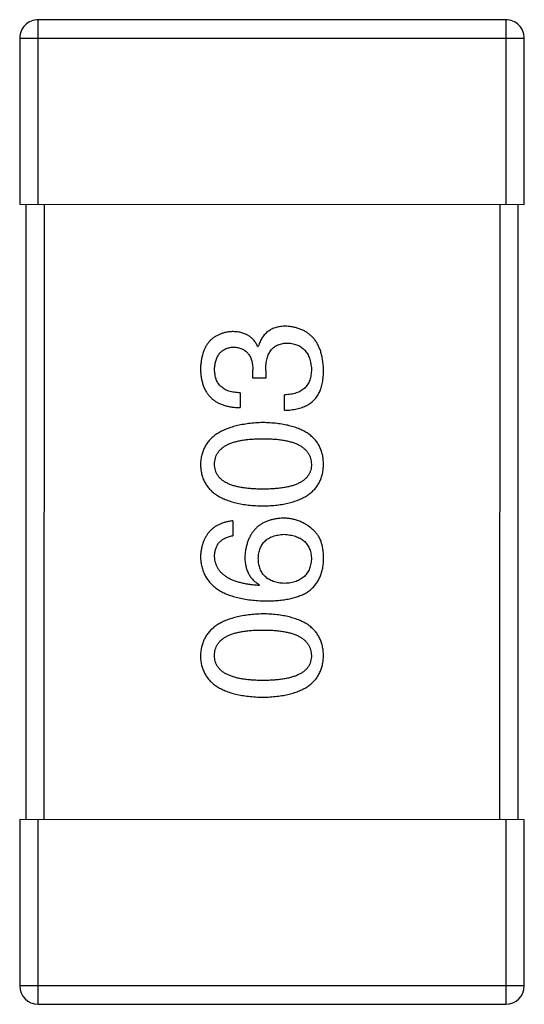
# Model space of a CAD drawing. Header units: millimetres. Extents: x 344 to 667, y 229 to 335.
# Tile 154 of 206: x 636.408 to 637.228, y 256.455 to 258.055. Entities that reach past the tile are written whole.
import ezdxf

# ---------------------------------------------------------------- set-up
doc = ezdxf.new("R2010")
doc.units = ezdxf.units.MM
doc.header["$LTSCALE"] = 0.5
doc.layers.get('0').update_dxf_attribs({"linetype": 'CONTINUOUS'})

msp = doc.modelspace()

# ---------------------------------------------------------------- linework, layer by layer
at = {"linetype": 'Continuous'}
for p, q in [((637.1982, 258.0547), (636.4382, 258.0548)), ((636.4382, 257.7548), (636.4382, 258.0548)), ((637.1982, 258.0547), (637.1982, 257.7547)), ((636.4082, 258.0248), (637.2282, 258.0247)), ((636.4082, 258.0248), (636.4082, 257.7548)), ((637.2282, 257.7547), (637.2282, 258.0247)), ((636.4082, 257.7548), (637.2282, 257.7547)), ((636.4182, 257.7548), (636.4181, 256.7548)), ((636.4481, 256.7548), (636.4482, 257.7548)), ((637.1882, 257.7547), (637.1881, 256.7547)), ((637.2181, 256.7547), (637.2182, 257.7547)), ((636.7948, 257.5239), (636.7959, 257.5239)), ((636.7872, 257.4725), (636.7872, 257.4856)), ((636.8079, 257.4845), (636.8079, 257.4725)), ((636.8079, 257.4725), (636.7872, 257.4725)), ((636.7664, 257.4485), (636.7664, 257.4244)), ((636.8385, 257.42), (636.8385, 257.4452)), ((636.7544, 257.2403), (636.7544, 257.2163)), ((636.7981, 257.1365), (636.797, 257.1354)), ((637.2281, 256.7547), (636.4081, 256.7548)), ((636.4081, 256.7548), (636.4081, 256.4848)), ((636.4381, 256.4548), (636.4381, 256.7548)), ((637.1981, 256.7547), (637.1981, 256.4547)), ((637.2281, 256.4847), (637.2281, 256.7547)), ((637.2281, 256.4847), (636.4081, 256.4848)), ((636.4381, 256.4548), (637.1981, 256.4547))]:
    msp.add_line(p, q, dxfattribs=at)
for centre, start, end in [((636.4382, 258.0248), 89.9951, 179.9951), ((637.1982, 258.0247), 359.9951, 89.9951), ((636.4381, 256.4848), 179.9951, 269.9951), ((637.1981, 256.4847), 269.9951, 359.9951)]:
    msp.add_arc(centre, 0.03, start, end, dxfattribs=at)
for points, knots in [([(636.7533, 257.5479), (636.7513, 257.5477), (636.7474, 257.5474), (636.7418, 257.5463), (636.7366, 257.5449), (636.7317, 257.543), (636.7271, 257.5407), (636.723, 257.538), (636.7192, 257.5349), (636.7158, 257.5313), (636.7127, 257.5273), (636.7101, 257.5229), (636.7078, 257.5181), (636.7059, 257.5128), (636.7043, 257.5071), (636.7032, 257.5011), (636.7023, 257.4946), (636.702, 257.4901), (636.7019, 257.4878)], [0, 0, 0, 0, 0.067521, 0.132139, 0.193339, 0.252064, 0.309083, 0.364848, 0.420021, 0.475612, 0.532002, 0.589602, 0.649896, 0.712634, 0.778603, 0.848416, 0.922155, 1, 1, 1, 1]), ([(636.7948, 257.5239), (636.7939, 257.5258), (636.792, 257.5295), (636.7883, 257.5345), (636.784, 257.5386), (636.779, 257.5421), (636.7734, 257.5447), (636.7673, 257.5466), (636.7605, 257.5477), (636.7558, 257.5478), (636.7533, 257.5479)], [0, 0, 0, 0, 0.125227, 0.244792, 0.361427, 0.478215, 0.59667, 0.722058, 0.856314, 1, 1, 1, 1]), ([(636.8407, 257.5566), (636.8393, 257.5566), (636.8365, 257.5566), (636.8324, 257.5561), (636.8285, 257.5556), (636.8249, 257.5546), (636.8213, 257.5535), (636.818, 257.5521), (636.8149, 257.5504), (636.812, 257.5485), (636.8093, 257.5463), (636.8068, 257.5439), (636.8045, 257.5411), (636.8023, 257.5382), (636.8005, 257.535), (636.7987, 257.5315), (636.7972, 257.5278), (636.7964, 257.5252), (636.7959, 257.5239)], [0, 0, 0, 0, 0.071215, 0.138707, 0.20396, 0.266995, 0.327734, 0.387609, 0.445602, 0.503345, 0.561136, 0.618597, 0.677672, 0.738255, 0.799989, 0.863961, 0.930555, 1, 1, 1, 1]), ([(636.9019, 257.4856), (636.9018, 257.4883), (636.9016, 257.4937), (636.9006, 257.5014), (636.8992, 257.5086), (636.8974, 257.5154), (636.8952, 257.5216), (636.8924, 257.5273), (636.8893, 257.5326), (636.8857, 257.5373), (636.8816, 257.5415), (636.877, 257.5452), (636.8721, 257.5484), (636.8667, 257.5511), (636.8608, 257.5533), (636.8545, 257.5549), (636.8478, 257.5561), (636.8431, 257.5565), (636.8407, 257.5566)], [0, 0, 0, 0, 0.078078, 0.151942, 0.221594, 0.28726, 0.350176, 0.409768, 0.467648, 0.523784, 0.578904, 0.634014, 0.689819, 0.746826, 0.805875, 0.867063, 0.931764, 1, 1, 1, 1]), ([(636.7249, 257.4867), (636.7249, 257.4881), (636.7251, 257.4908), (636.7256, 257.4946), (636.7263, 257.4982), (636.7271, 257.5016), (636.7283, 257.5048), (636.7296, 257.5077), (636.7312, 257.5103), (636.733, 257.5127), (636.735, 257.5148), (636.7373, 257.5167), (636.7398, 257.5184), (636.7425, 257.5198), (636.7454, 257.5209), (636.7486, 257.5218), (636.752, 257.5224), (636.7543, 257.5227), (636.7555, 257.5228)], [0, 0, 0, 0, 0.078051, 0.151197, 0.220412, 0.286742, 0.34933, 0.409464, 0.467368, 0.52298, 0.578639, 0.633998, 0.690142, 0.746855, 0.805868, 0.867776, 0.932345, 1, 1, 1, 1]), ([(636.7555, 257.5228), (636.7567, 257.5227), (636.7591, 257.5225), (636.7626, 257.522), (636.7659, 257.5212), (636.7689, 257.5201), (636.7717, 257.5188), (636.7743, 257.5171), (636.7767, 257.5152), (636.7788, 257.513), (636.7806, 257.5105), (636.7823, 257.5077), (636.7837, 257.5047), (636.7849, 257.5014), (636.7858, 257.4978), (636.7865, 257.494), (636.787, 257.4899), (636.7871, 257.4871), (636.7872, 257.4856)], [0, 0, 0, 0, 0.067741, 0.131599, 0.192143, 0.249977, 0.306453, 0.361639, 0.416449, 0.471489, 0.527582, 0.584873, 0.644974, 0.70814, 0.77492, 0.845909, 0.920585, 1, 1, 1, 1]), ([(636.8079, 257.4845), (636.808, 257.4863), (636.808, 257.4898), (636.8085, 257.4949), (636.8091, 257.4997), (636.8101, 257.504), (636.8114, 257.5081), (636.8129, 257.5118), (636.8148, 257.5151), (636.8169, 257.5181), (636.8193, 257.5208), (636.822, 257.5231), (636.825, 257.525), (636.8282, 257.5266), (636.8318, 257.5278), (636.8356, 257.5287), (636.8397, 257.5292), (636.8426, 257.5293), (636.844, 257.5293)], [0, 0, 0, 0, 0.082495, 0.159728, 0.232496, 0.300725, 0.365163, 0.425859, 0.483728, 0.538892, 0.592921, 0.646195, 0.699968, 0.754746, 0.811387, 0.870806, 0.933482, 1, 1, 1, 1]), ([(636.844, 257.5293), (636.8455, 257.5292), (636.8483, 257.529), (636.8525, 257.5282), (636.8563, 257.5273), (636.8599, 257.5259), (636.8632, 257.5243), (636.8663, 257.5224), (636.8691, 257.5201), (636.8717, 257.5176), (636.874, 257.5148), (636.8759, 257.5116), (636.8777, 257.5082), (636.8791, 257.5045), (636.8803, 257.5004), (636.8812, 257.4961), (636.8819, 257.4915), (636.8822, 257.4883), (636.8823, 257.4867)], [0, 0, 0, 0, 0.068514, 0.133941, 0.195994, 0.255362, 0.312994, 0.369441, 0.424687, 0.480522, 0.537148, 0.594801, 0.654411, 0.716817, 0.781981, 0.850498, 0.923306, 1, 1, 1, 1]), ([(636.7019, 257.4878), (636.702, 257.4853), (636.7022, 257.4804), (636.7031, 257.4733), (636.7044, 257.4667), (636.7063, 257.4605), (636.7086, 257.4549), (636.7114, 257.4497), (636.7147, 257.4449), (636.7185, 257.4407), (636.7228, 257.437), (636.7276, 257.4337), (636.7329, 257.431), (636.7387, 257.4286), (636.7449, 257.4268), (636.7517, 257.4255), (636.7589, 257.4247), (636.7638, 257.4245), (636.7664, 257.4244)], [0, 0, 0, 0, 0.073232, 0.142595, 0.207997, 0.270074, 0.329156, 0.386529, 0.441846, 0.496976, 0.551877, 0.607941, 0.665637, 0.725446, 0.788542, 0.855101, 0.925196, 1, 1, 1, 1]), ([(636.7664, 257.4485), (636.7647, 257.4485), (636.7615, 257.4487), (636.7568, 257.4493), (636.7524, 257.45), (636.7483, 257.4512), (636.7445, 257.4526), (636.7411, 257.4543), (636.738, 257.4562), (636.7352, 257.4585), (636.7327, 257.461), (636.7307, 257.4639), (636.7288, 257.467), (636.7274, 257.4704), (636.7263, 257.4741), (636.7255, 257.478), (636.725, 257.4823), (636.7249, 257.4852), (636.7249, 257.4867)], [0, 0, 0, 0, 0.078134, 0.15164, 0.221358, 0.286689, 0.348614, 0.407697, 0.464247, 0.520153, 0.574432, 0.629291, 0.684538, 0.742032, 0.801329, 0.863637, 0.930123, 1, 1, 1, 1]), ([(636.8823, 257.4867), (636.8822, 257.4851), (636.8822, 257.4819), (636.8816, 257.4773), (636.8808, 257.473), (636.8796, 257.469), (636.8781, 257.4653), (636.8762, 257.4619), (636.8739, 257.4588), (636.8714, 257.456), (636.8684, 257.4536), (636.8652, 257.4514), (636.8616, 257.4496), (636.8576, 257.4481), (636.8533, 257.4469), (636.8487, 257.446), (636.8437, 257.4454), (636.8403, 257.4452), (636.8385, 257.4452)], [0, 0, 0, 0, 0.071272, 0.13882, 0.201858, 0.262757, 0.320043, 0.376709, 0.431462, 0.486034, 0.541209, 0.597703, 0.65589, 0.717768, 0.782056, 0.850407, 0.92277, 1, 1, 1, 1]), ([(636.8954, 257.4495), (636.8959, 257.4507), (636.897, 257.453), (636.8983, 257.4568), (636.8995, 257.4608), (636.9003, 257.4652), (636.9011, 257.4699), (636.9016, 257.4748), (636.9018, 257.4801), (636.9019, 257.4837), (636.9019, 257.4856)], [0, 0, 0, 0, 0.101955, 0.208983, 0.322698, 0.44339, 0.570851, 0.70629, 0.84885, 1, 1, 1, 1]), ([(636.8385, 257.42), (636.8403, 257.4201), (636.8438, 257.4202), (636.8489, 257.4207), (636.8538, 257.4214), (636.8584, 257.4222), (636.8628, 257.4233), (636.867, 257.4246), (636.8709, 257.4262), (636.8746, 257.4279), (636.878, 257.4298), (636.8813, 257.432), (636.8842, 257.4344), (636.8869, 257.437), (636.8894, 257.4398), (636.8916, 257.4429), (636.8937, 257.4461), (636.8948, 257.4484), (636.8954, 257.4495)], [0, 0, 0, 0, 0.078937, 0.154495, 0.226898, 0.296844, 0.363348, 0.427781, 0.48946, 0.549586, 0.607902, 0.664733, 0.720805, 0.776157, 0.831175, 0.886736, 0.943094, 1, 1, 1, 1]), ([(636.8036, 257.4001), (636.7995, 257.3999), (636.7917, 257.3996), (636.7804, 257.3985), (636.7699, 257.3969), (636.7601, 257.3948), (636.7511, 257.3923), (636.7428, 257.3893), (636.7352, 257.3857), (636.7285, 257.3817), (636.7224, 257.3772), (636.7172, 257.3723), (636.7127, 257.3668), (636.7089, 257.3608), (636.706, 257.3544), (636.7038, 257.3475), (636.7024, 257.3401), (636.7021, 257.335), (636.7019, 257.3324)], [0, 0, 0, 0, 0.088475, 0.171606, 0.249595, 0.322626, 0.391327, 0.455765, 0.516374, 0.573675, 0.628522, 0.681161, 0.732559, 0.783563, 0.83504, 0.887639, 0.942585, 1, 1, 1, 1]), ([(636.9019, 257.3324), (636.9018, 257.335), (636.9016, 257.3402), (636.9003, 257.3477), (636.8983, 257.3547), (636.8955, 257.3612), (636.892, 257.3672), (636.8877, 257.3728), (636.8826, 257.3778), (636.8768, 257.3823), (636.8702, 257.3863), (636.8629, 257.3897), (636.8548, 257.3927), (636.846, 257.3952), (636.8365, 257.3972), (636.8262, 257.3987), (636.8151, 257.3997), (636.8075, 257.4), (636.8036, 257.4001)], [0, 0, 0, 0, 0.059134, 0.115603, 0.169236, 0.221572, 0.273254, 0.32474, 0.377319, 0.431815, 0.488555, 0.548609, 0.612242, 0.680182, 0.75251, 0.829782, 0.91231, 1, 1, 1, 1]), ([(636.7249, 257.3324), (636.7249, 257.334), (636.7251, 257.3373), (636.726, 257.3421), (636.7275, 257.3465), (636.7297, 257.3506), (636.7325, 257.3544), (636.7359, 257.3578), (636.74, 257.3609), (636.7446, 257.3637), (636.7499, 257.3661), (636.7557, 257.3682), (636.7622, 257.37), (636.7693, 257.3714), (636.777, 257.3725), (636.7853, 257.3733), (636.7942, 257.3738), (636.8004, 257.3739), (636.8036, 257.3739)], [0, 0, 0, 0, 0.050604, 0.098688, 0.145699, 0.191791, 0.238625, 0.286717, 0.337546, 0.391814, 0.449755, 0.512106, 0.579685, 0.652048, 0.730262, 0.814146, 0.904281, 1, 1, 1, 1]), ([(636.8036, 257.3739), (636.8067, 257.3739), (636.8128, 257.3738), (636.8216, 257.3733), (636.8298, 257.3725), (636.8374, 257.3714), (636.8444, 257.37), (636.8509, 257.3682), (636.8567, 257.3661), (636.862, 257.3637), (636.8666, 257.3609), (636.8707, 257.3578), (636.8742, 257.3544), (636.877, 257.3506), (636.8792, 257.3465), (636.8809, 257.3421), (636.8819, 257.3373), (636.8821, 257.334), (636.8822, 257.3324)], [0, 0, 0, 0, 0.094834, 0.184067, 0.267029, 0.344713, 0.417334, 0.484367, 0.546941, 0.604717, 0.65953, 0.710539, 0.759381, 0.806382, 0.853027, 0.900623, 0.949121, 1, 1, 1, 1]), ([(636.7019, 257.3324), (636.702, 257.3297), (636.7023, 257.3245), (636.7036, 257.317), (636.7057, 257.31), (636.7085, 257.3035), (636.7122, 257.2975), (636.7167, 257.292), (636.7219, 257.2869), (636.7279, 257.2825), (636.7347, 257.2785), (636.7423, 257.275), (636.7506, 257.272), (636.7597, 257.2695), (636.7696, 257.2675), (636.7802, 257.266), (636.7916, 257.265), (636.7995, 257.2647), (636.8036, 257.2646)], [0, 0, 0, 0, 0.057911, 0.113262, 0.165956, 0.217443, 0.268511, 0.319665, 0.372, 0.426129, 0.483365, 0.543779, 0.607756, 0.676562, 0.749704, 0.827713, 0.911177, 1, 1, 1, 1]), ([(636.8036, 257.2919), (636.8004, 257.292), (636.7942, 257.292), (636.7853, 257.2925), (636.777, 257.2933), (636.7693, 257.2943), (636.7622, 257.2958), (636.7557, 257.2974), (636.7499, 257.2995), (636.7446, 257.3019), (636.74, 257.3046), (636.7359, 257.3076), (636.7325, 257.3109), (636.7297, 257.3146), (636.7275, 257.3186), (636.726, 257.3229), (636.7251, 257.3275), (636.7249, 257.3307), (636.7249, 257.3324)], [0, 0, 0, 0, 0.096452, 0.187278, 0.271765, 0.350519, 0.423437, 0.491321, 0.554011, 0.612224, 0.666281, 0.717003, 0.764884, 0.811423, 0.856783, 0.902993, 0.950236, 1, 1, 1, 1]), ([(636.8036, 257.2646), (636.8075, 257.2647), (636.8151, 257.265), (636.8262, 257.266), (636.8365, 257.2675), (636.846, 257.2695), (636.8548, 257.272), (636.8629, 257.275), (636.8702, 257.2784), (636.8768, 257.2825), (636.8826, 257.2869), (636.8877, 257.2919), (636.892, 257.2975), (636.8955, 257.3035), (636.8983, 257.31), (636.9003, 257.317), (636.9016, 257.3245), (636.9018, 257.3297), (636.9019, 257.3324)], [0, 0, 0, 0, 0.087693, 0.170223, 0.247496, 0.319826, 0.387768, 0.451403, 0.511459, 0.568358, 0.622671, 0.675251, 0.726739, 0.778422, 0.830759, 0.884394, 0.940865, 1, 1, 1, 1]), ([(636.8822, 257.3324), (636.8822, 257.3307), (636.8821, 257.3275), (636.8812, 257.3229), (636.8796, 257.3186), (636.8774, 257.3146), (636.8746, 257.3109), (636.8712, 257.3076), (636.8672, 257.3046), (636.8625, 257.3019), (636.8572, 257.2995), (636.8514, 257.2974), (636.8449, 257.2958), (636.8378, 257.2943), (636.8301, 257.2933), (636.8218, 257.2925), (636.8129, 257.292), (636.8067, 257.292), (636.8036, 257.2919)], [0, 0, 0, 0, 0.049766, 0.097012, 0.143225, 0.188786, 0.235079, 0.282962, 0.333687, 0.387747, 0.445963, 0.508657, 0.576545, 0.649868, 0.72822, 0.812712, 0.903543, 1, 1, 1, 1]), ([(636.8363, 257.2447), (636.834, 257.2446), (636.8294, 257.2443), (636.8228, 257.2433), (636.8166, 257.2419), (636.8108, 257.2401), (636.8054, 257.2378), (636.8004, 257.235), (636.7958, 257.2318), (636.7917, 257.2281), (636.788, 257.2239), (636.7847, 257.2194), (636.7819, 257.2143), (636.7795, 257.2088), (636.7774, 257.2028), (636.7759, 257.1964), (636.7747, 257.1896), (636.7743, 257.1848), (636.774, 257.1824)], [0, 0, 0, 0, 0.071527, 0.139094, 0.20346, 0.264939, 0.323904, 0.381383, 0.437591, 0.493343, 0.549401, 0.606085, 0.664838, 0.725424, 0.788712, 0.855452, 0.925772, 1, 1, 1, 1]), ([(636.8855, 257.225), (636.8838, 257.2266), (636.8803, 257.2297), (636.8748, 257.2337), (636.8689, 257.2371), (636.8629, 257.2399), (636.8566, 257.242), (636.8501, 257.2436), (636.8433, 257.2445), (636.8387, 257.2446), (636.8363, 257.2447)], [0, 0, 0, 0, 0.129393, 0.255335, 0.378531, 0.500878, 0.622934, 0.746191, 0.87096, 1, 1, 1, 1]), ([(636.7544, 257.2403), (636.7524, 257.2401), (636.7485, 257.2396), (636.7429, 257.2383), (636.7376, 257.2367), (636.7327, 257.2347), (636.7281, 257.2324), (636.7239, 257.2297), (636.7201, 257.2266), (636.7166, 257.2232), (636.7135, 257.2193), (636.7107, 257.2152), (636.7083, 257.2106), (636.7063, 257.2056), (636.7046, 257.2003), (636.7034, 257.1947), (636.7024, 257.1887), (636.7021, 257.1845), (636.7019, 257.1824)], [0, 0, 0, 0, 0.06947, 0.136096, 0.199592, 0.260665, 0.319672, 0.377156, 0.433415, 0.489984, 0.546535, 0.604276, 0.663499, 0.725182, 0.788953, 0.855683, 0.926216, 1, 1, 1, 1]), ([(636.7249, 257.1824), (636.7249, 257.1847), (636.7251, 257.189), (636.7265, 257.1951), (636.7288, 257.2005), (636.7321, 257.2052), (636.7364, 257.2092), (636.7415, 257.2123), (636.7476, 257.2148), (636.752, 257.2158), (636.7544, 257.2163)], [0, 0, 0, 0, 0.136586, 0.261496, 0.378089, 0.490612, 0.605522, 0.725767, 0.8561, 1, 1, 1, 1]), ([(636.7959, 257.1791), (636.796, 257.1806), (636.7961, 257.1835), (636.7967, 257.1878), (636.7976, 257.1918), (636.7988, 257.1955), (636.8004, 257.1989), (636.8022, 257.2021), (636.8043, 257.205), (636.8068, 257.2076), (636.8096, 257.2099), (636.8126, 257.212), (636.816, 257.2137), (636.8197, 257.2153), (636.8237, 257.2164), (636.828, 257.2174), (636.8326, 257.2181), (636.8358, 257.2183), (636.8374, 257.2185)], [0, 0, 0, 0, 0.069884, 0.136529, 0.199638, 0.259844, 0.317774, 0.374356, 0.430026, 0.485148, 0.5409, 0.597889, 0.657472, 0.718614, 0.783613, 0.85129, 0.923712, 1, 1, 1, 1]), ([(636.8374, 257.2185), (636.8392, 257.2183), (636.8425, 257.2181), (636.8474, 257.2174), (636.8519, 257.2165), (636.8562, 257.2153), (636.8601, 257.2139), (636.8637, 257.2121), (636.867, 257.2102), (636.87, 257.2079), (636.8726, 257.2053), (636.875, 257.2025), (636.877, 257.1994), (636.8787, 257.1961), (636.8801, 257.1925), (636.8811, 257.1886), (636.8819, 257.1845), (636.8821, 257.1817), (636.8822, 257.1802)], [0, 0, 0, 0, 0.078863, 0.153308, 0.223539, 0.289857, 0.35341, 0.413572, 0.471721, 0.528235, 0.584279, 0.638781, 0.69466, 0.751251, 0.809198, 0.869697, 0.933318, 1, 1, 1, 1]), ([(636.9019, 257.1758), (636.902, 257.1786), (636.902, 257.184), (636.9014, 257.1918), (636.9003, 257.199), (636.8985, 257.2055), (636.8962, 257.2114), (636.8932, 257.2166), (636.8898, 257.2212), (636.8869, 257.2238), (636.8855, 257.225)], [0, 0, 0, 0, 0.156782, 0.301945, 0.436395, 0.561474, 0.678489, 0.78853, 0.894967, 1, 1, 1, 1]), ([(636.7019, 257.1824), (636.7021, 257.1796), (636.7024, 257.174), (636.7039, 257.166), (636.7062, 257.1586), (636.7092, 257.1516), (636.7131, 257.1452), (636.7178, 257.1393), (636.7232, 257.134), (636.7295, 257.1292), (636.7366, 257.125), (636.7444, 257.1212), (636.7531, 257.1181), (636.7625, 257.1155), (636.7727, 257.1133), (636.7838, 257.1118), (636.7956, 257.1106), (636.8037, 257.1104), (636.8079, 257.1103)], [0, 0, 0, 0, 0.058957, 0.115262, 0.16907, 0.221312, 0.273147, 0.324961, 0.377649, 0.432026, 0.488925, 0.549039, 0.612912, 0.680653, 0.753056, 0.830314, 0.912483, 1, 1, 1, 1]), ([(636.797, 257.1354), (636.7942, 257.1356), (636.7887, 257.136), (636.7807, 257.137), (636.7733, 257.1383), (636.7664, 257.1399), (636.76, 257.1418), (636.7541, 257.1439), (636.7488, 257.1464), (636.744, 257.1492), (636.7398, 257.1523), (636.736, 257.1557), (636.7328, 257.1594), (636.7301, 257.1634), (636.7279, 257.1677), (636.7264, 257.1724), (636.7252, 257.1773), (636.725, 257.1807), (636.7249, 257.1824)], [0, 0, 0, 0, 0.089218, 0.173709, 0.252753, 0.326963, 0.397099, 0.462534, 0.524018, 0.582178, 0.637235, 0.689955, 0.741228, 0.791618, 0.841661, 0.892925, 0.945259, 1, 1, 1, 1]), ([(636.774, 257.1824), (636.7741, 257.1798), (636.7742, 257.1747), (636.7754, 257.1673), (636.7773, 257.1606), (636.7799, 257.1545), (636.7833, 257.149), (636.7875, 257.1441), (636.7924, 257.1399), (636.7962, 257.1376), (636.7981, 257.1365)], [0, 0, 0, 0, 0.144617, 0.279572, 0.40596, 0.526097, 0.64389, 0.760003, 0.877724, 1, 1, 1, 1]), ([(636.8385, 257.1387), (636.8368, 257.1388), (636.8336, 257.139), (636.8288, 257.1397), (636.8244, 257.1407), (636.8203, 257.1419), (636.8165, 257.1435), (636.8131, 257.1453), (636.8099, 257.1474), (636.8071, 257.1498), (636.8045, 257.1525), (636.8024, 257.1555), (636.8004, 257.1587), (636.7989, 257.1623), (636.7976, 257.1661), (636.7967, 257.1702), (636.7961, 257.1745), (636.796, 257.1776), (636.7959, 257.1791)], [0, 0, 0, 0, 0.076072, 0.148369, 0.216753, 0.281358, 0.342792, 0.401604, 0.458929, 0.514444, 0.569818, 0.625343, 0.681554, 0.739608, 0.800134, 0.863477, 0.929547, 1, 1, 1, 1]), ([(636.8822, 257.1802), (636.8822, 257.1786), (636.882, 257.1755), (636.8814, 257.171), (636.8805, 257.1668), (636.8792, 257.1629), (636.8776, 257.1592), (636.8756, 257.1559), (636.8734, 257.1528), (636.8708, 257.1501), (636.8679, 257.1476), (636.8646, 257.1455), (636.8611, 257.1435), (636.8572, 257.142), (636.853, 257.1407), (636.8484, 257.1397), (636.8436, 257.139), (636.8402, 257.1388), (636.8385, 257.1387)], [0, 0, 0, 0, 0.070403, 0.137196, 0.200053, 0.260887, 0.31876, 0.37535, 0.430743, 0.485927, 0.541678, 0.598832, 0.657726, 0.719441, 0.783504, 0.851852, 0.923533, 1, 1, 1, 1]), ([(636.8757, 257.1245), (636.8777, 257.1259), (636.8816, 257.1289), (636.8868, 257.1341), (636.8913, 257.1398), (636.8949, 257.146), (636.8979, 257.1527), (636.9, 257.16), (636.9015, 257.1677), (636.9018, 257.1731), (636.9019, 257.1758)], [0, 0, 0, 0, 0.125033, 0.246266, 0.36603, 0.485265, 0.606781, 0.732144, 0.862551, 1, 1, 1, 1]), ([(636.8079, 257.1103), (636.8114, 257.1103), (636.8183, 257.1103), (636.8284, 257.1111), (636.8378, 257.1121), (636.8466, 257.1137), (636.8547, 257.1157), (636.8623, 257.1181), (636.8693, 257.121), (636.8736, 257.1233), (636.8757, 257.1245)], [0, 0, 0, 0, 0.151498, 0.29521, 0.430242, 0.557137, 0.677306, 0.790845, 0.898111, 1, 1, 1, 1]), ([(636.8035, 257.0893), (636.7995, 257.0891), (636.7917, 257.0887), (636.7804, 257.0876), (636.7699, 257.086), (636.7601, 257.0839), (636.751, 257.0814), (636.7427, 257.0784), (636.7352, 257.0749), (636.7284, 257.0709), (636.7224, 257.0664), (636.7171, 257.0614), (636.7126, 257.0559), (636.7089, 257.05), (636.706, 257.0435), (636.7038, 257.0366), (636.7024, 257.0292), (636.7021, 257.0241), (636.7019, 257.0215)], [0, 0, 0, 0, 0.088475, 0.171606, 0.249595, 0.322626, 0.391327, 0.455765, 0.516374, 0.573675, 0.628522, 0.681161, 0.732559, 0.783563, 0.83504, 0.887639, 0.942585, 1, 1, 1, 1]), ([(636.9019, 257.0215), (636.9018, 257.0241), (636.9015, 257.0293), (636.9003, 257.0368), (636.8982, 257.0438), (636.8955, 257.0503), (636.8919, 257.0564), (636.8877, 257.0619), (636.8826, 257.0669), (636.8768, 257.0714), (636.8702, 257.0754), (636.8629, 257.0789), (636.8548, 257.0819), (636.846, 257.0843), (636.8365, 257.0864), (636.8261, 257.0878), (636.8151, 257.0888), (636.8075, 257.0891), (636.8035, 257.0893)], [0, 0, 0, 0, 0.059134, 0.115603, 0.169236, 0.221572, 0.273254, 0.32474, 0.377319, 0.431815, 0.488555, 0.548609, 0.612242, 0.680182, 0.75251, 0.829782, 0.91231, 1, 1, 1, 1]), ([(636.7248, 257.0215), (636.7249, 257.0232), (636.725, 257.0264), (636.7259, 257.0312), (636.7275, 257.0356), (636.7296, 257.0398), (636.7325, 257.0435), (636.7359, 257.0469), (636.74, 257.05), (636.7446, 257.0528), (636.7498, 257.0552), (636.7557, 257.0573), (636.7622, 257.0591), (636.7693, 257.0605), (636.777, 257.0617), (636.7853, 257.0625), (636.7942, 257.0629), (636.8004, 257.063), (636.8035, 257.063)], [0, 0, 0, 0, 0.050604, 0.098688, 0.145699, 0.191791, 0.238625, 0.286717, 0.337546, 0.391814, 0.449755, 0.512106, 0.579685, 0.652048, 0.730262, 0.814146, 0.904281, 1, 1, 1, 1]), ([(636.8035, 257.063), (636.8067, 257.063), (636.8127, 257.0629), (636.8215, 257.0624), (636.8298, 257.0616), (636.8374, 257.0605), (636.8444, 257.0591), (636.8509, 257.0573), (636.8567, 257.0552), (636.8619, 257.0528), (636.8666, 257.05), (636.8707, 257.0469), (636.8741, 257.0435), (636.877, 257.0397), (636.8792, 257.0356), (636.8809, 257.0312), (636.8819, 257.0264), (636.8821, 257.0232), (636.8822, 257.0215)], [0, 0, 0, 0, 0.094834, 0.184067, 0.267029, 0.344713, 0.417334, 0.484367, 0.546941, 0.604717, 0.65953, 0.710539, 0.759381, 0.806382, 0.853027, 0.900623, 0.949121, 1, 1, 1, 1]), ([(636.7019, 257.0215), (636.702, 257.0189), (636.7022, 257.0137), (636.7035, 257.0062), (636.7057, 256.9992), (636.7085, 256.9926), (636.7122, 256.9866), (636.7166, 256.9811), (636.7218, 256.9761), (636.7279, 256.9716), (636.7347, 256.9676), (636.7422, 256.9641), (636.7506, 256.9611), (636.7597, 256.9587), (636.7695, 256.9566), (636.7802, 256.9552), (636.7916, 256.9541), (636.7995, 256.9539), (636.8035, 256.9537)], [0, 0, 0, 0, 0.057911, 0.113262, 0.165956, 0.217443, 0.268511, 0.319665, 0.372, 0.426129, 0.483365, 0.543779, 0.607756, 0.676562, 0.749704, 0.827713, 0.911177, 1, 1, 1, 1]), ([(636.8035, 256.9811), (636.8004, 256.9811), (636.7942, 256.9811), (636.7853, 256.9816), (636.777, 256.9824), (636.7693, 256.9834), (636.7622, 256.9849), (636.7557, 256.9866), (636.7498, 256.9887), (636.7446, 256.991), (636.7399, 256.9937), (636.7359, 256.9967), (636.7325, 257.0001), (636.7297, 257.0037), (636.7275, 257.0077), (636.7259, 257.012), (636.725, 257.0167), (636.7249, 257.0199), (636.7248, 257.0215)], [0, 0, 0, 0, 0.096452, 0.187278, 0.271765, 0.350519, 0.423437, 0.491321, 0.554011, 0.612224, 0.666281, 0.717003, 0.764884, 0.811423, 0.856783, 0.902993, 0.950236, 1, 1, 1, 1]), ([(636.8035, 256.9537), (636.8075, 256.9539), (636.8151, 256.9541), (636.8261, 256.9552), (636.8364, 256.9566), (636.846, 256.9586), (636.8548, 256.9611), (636.8628, 256.9641), (636.8702, 256.9676), (636.8767, 256.9716), (636.8826, 256.9761), (636.8876, 256.9811), (636.8919, 256.9866), (636.8955, 256.9926), (636.8982, 256.9992), (636.9003, 257.0062), (636.9015, 257.0137), (636.9018, 257.0188), (636.9019, 257.0215)], [0, 0, 0, 0, 0.087693, 0.170223, 0.247496, 0.319826, 0.387768, 0.451403, 0.511459, 0.568358, 0.622671, 0.675251, 0.726739, 0.778422, 0.830759, 0.884394, 0.940865, 1, 1, 1, 1]), ([(636.8822, 257.0215), (636.8822, 257.0198), (636.882, 257.0167), (636.8811, 257.012), (636.8796, 257.0077), (636.8773, 257.0037), (636.8746, 257), (636.8712, 256.9967), (636.8671, 256.9937), (636.8625, 256.991), (636.8572, 256.9886), (636.8514, 256.9866), (636.8449, 256.9849), (636.8378, 256.9834), (636.8301, 256.9824), (636.8218, 256.9816), (636.8129, 256.9811), (636.8067, 256.9811), (636.8035, 256.9811)], [0, 0, 0, 0, 0.049766, 0.097012, 0.143225, 0.188786, 0.235079, 0.282962, 0.333687, 0.387747, 0.445963, 0.508657, 0.576545, 0.649868, 0.72822, 0.812712, 0.903543, 1, 1, 1, 1])]:
    msp.add_open_spline(points, degree=3, knots=knots, dxfattribs=at)

doc.saveas('drawing.dxf')
